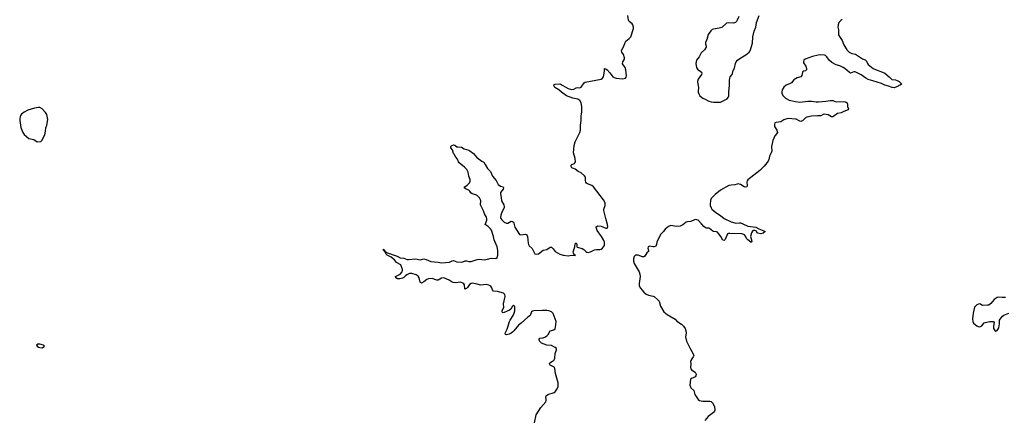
# Model space of a CAD drawing. Header units: inches. Extents: x 2057758 to 2159670, y 827298 to 1016821.
# Tile 8 of 90: x 2076872 to 2093532, y 863086 to 869818. Entities that reach past the tile are written whole.
import ezdxf

# ---------------------------------------------------------------- set-up
doc = ezdxf.new("R2010")
doc.units = ezdxf.units.IN
doc.header["$MEASUREMENT"] = 0
for name, color, linetype in [('C0876', 7, 'Continuous'), ('C0886', 7, 'Continuous'), ('C0896', 7, 'Continuous')]:
    doc.layers.add(name, color=color, linetype=linetype)

msp = doc.modelspace()

# ---------------------------------------------------------------- linework, layer by layer
at = {"layer": 'C0876', "color": 6, "elevation": 400}
for points in [[(2077190, 868331), (2077121, 868319), (2077010, 868286), (2076945, 868255), (2076900, 868220), (2076883, 868197), (2076872, 868150), (2076872, 868110), (2076891, 867990), (2076927, 867907), (2076950, 867875), (2077028, 867808), (2077112, 867790), (2077170, 867751), (2077230, 867758), (2077246, 867774), (2077295, 867870), (2077309, 867929), (2077315, 867985), (2077334, 868030), (2077347, 868130), (2077330, 868210), (2077307, 868247), (2077251, 868311), (2077215, 868330)], [(2077210, 864326), (2077178, 864322), (2077159, 864310), (2077165, 864290), (2077190, 864275), (2077210, 864267), (2077250, 864265), (2077293, 864290), (2077277, 864310)]]:
    msp.add_lwpolyline(points, close=True, dxfattribs=at)
at = {"layer": 'C0886', "color": 6, "elevation": 300}
for points in [[(2085581, 862990), (2085612, 863130), (2085689, 863250), (2085772, 863350), (2085780, 863370), (2085781, 863390), (2085774, 863430), (2085780, 863450), (2085810, 863471), (2085915, 863505), (2085930, 863519), (2085966, 863570), (2085982, 863610), (2085985, 863630), (2085981, 863670), (2085938, 863830), (2085928, 863910), (2085914, 863934), (2085849, 863970), (2085834, 863990), (2085843, 864010), (2085890, 864035), (2085910, 864050), (2085924, 864070), (2085929, 864090), (2085934, 864166), (2085957, 864230), (2085956, 864250), (2085934, 864270), (2085870, 864301), (2085790, 864308), (2085704, 864344), (2085675, 864370), (2085663, 864390), (2085662, 864410), (2085675, 864425), (2085730, 864434), (2085771, 864449), (2085797, 864470), (2085812, 864490), (2085848, 864552), (2085910, 864570), (2085935, 864585), (2085946, 864650), (2085948, 864710), (2085901, 864841), (2085890, 864857), (2085870, 864870), (2085828, 864888), (2085790, 864895), (2085717, 864897), (2085569, 864891), (2085550, 864883), (2085534, 864870), (2085508, 864810), (2085470, 864783), (2085358, 864682), (2085312, 864648), (2085235, 864550), (2085210, 864525), (2085190, 864509), (2085152, 864492), (2085110, 864485), (2085090, 864489), (2085089, 864510), (2085122, 864578), (2085160, 864710), (2085170, 864732), (2085222, 864810), (2085241, 864850), (2085249, 864890), (2085250, 864950), (2085244, 864970), (2085230, 864987), (2085210, 864969), (2085183, 864917), (2085162, 864898), (2085070, 864859), (2085050, 864855), (2085041, 864861), (2085034, 864870), (2085036, 864890), (2085062, 864950), (2085061, 865010), (2085089, 865130), (2085083, 865163), (2085058, 865190), (2084958, 865218), (2084890, 865221), (2084870, 865243), (2084859, 865279), (2084844, 865304), (2084810, 865325), (2084770, 865335), (2084670, 865324), (2084610, 865342), (2084530, 865355), (2084510, 865353), (2084484, 865336), (2084450, 865286), (2084430, 865268), (2084416, 865264), (2084410, 865253), (2084403, 865263), (2084398, 865330), (2084387, 865347), (2084370, 865360), (2084330, 865372), (2084250, 865362), (2084207, 865367), (2084190, 865372), (2084138, 865410), (2084050, 865446), (2084010, 865442), (2083950, 865407), (2083930, 865408), (2083850, 865435), (2083791, 865429), (2083763, 865417), (2083710, 865378), (2083670, 865357), (2083650, 865373), (2083633, 865450), (2083616, 865476), (2083581, 865501), (2083510, 865523), (2083470, 865519), (2083422, 865498), (2083398, 865482), (2083370, 865453), (2083350, 865444), (2083303, 865430), (2083267, 865430), (2083234, 865450), (2083229, 865470), (2083290, 865496), (2083308, 865510), (2083342, 865550), (2083352, 865570), (2083350, 865590), (2083319, 865670), (2083249, 865709), (2083214, 865754), (2083190, 865767), (2083156, 865796), (2083092, 865830), (2083072, 865850), (2083061, 865870), (2083060, 865880), (2083070, 865887), (2083078, 865878), (2083257, 865817), (2083310, 865789), (2083370, 865779), (2083430, 865760), (2083450, 865758), (2083570, 865771), (2083650, 865754), (2083710, 865767), (2083750, 865757), (2083826, 865726), (2083890, 865716), (2083954, 865714), (2084010, 865699), (2084146, 865714), (2084190, 865738), (2084210, 865741), (2084270, 865719), (2084347, 865713), (2084370, 865717), (2084410, 865738), (2084430, 865738), (2084470, 865725), (2084510, 865723), (2084610, 865759), (2084650, 865762), (2084733, 865753), (2084790, 865761), (2084850, 865778), (2084930, 865777), (2084953, 865790), (2084962, 865830), (2084960, 865910), (2084950, 865970), (2084902, 866090), (2084888, 866150), (2084853, 866253), (2084837, 866277), (2084797, 866317), (2084749, 866350), (2084775, 866425), (2084778, 866450), (2084772, 866472), (2084738, 866530), (2084722, 866582), (2084675, 866675), (2084670, 866690), (2084672, 866750), (2084669, 866770), (2084650, 866800), (2084610, 866841), (2084590, 866855), (2084530, 866872), (2084507, 866887), (2084490, 866914), (2084472, 866932), (2084424, 866950), (2084392, 866970), (2084404, 866990), (2084442, 867018), (2084483, 867057), (2084496, 867084), (2084493, 867110), (2084469, 867170), (2084458, 867238), (2084439, 867279), (2084401, 867321), (2084334, 867370), (2084310, 867395), (2084298, 867410), (2084278, 867458), (2084250, 867490), (2084222, 867542), (2084210, 867554), (2084194, 867615), (2084169, 867650), (2084169, 867670), (2084183, 867690), (2084210, 867702), (2084235, 867695), (2084270, 867667), (2084283, 867663), (2084350, 867662), (2084394, 867634), (2084470, 867609), (2084490, 867598), (2084553, 867550), (2084606, 867486), (2084690, 867425), (2084727, 867407), (2084747, 867367), (2084790, 867300), (2084837, 867250), (2084874, 867170), (2084937, 867097), (2084955, 867050), (2084969, 867030), (2085010, 867002), (2085051, 866990), (2085060, 866970), (2085052, 866950), (2085010, 866890), (2085005, 866870), (2085018, 866810), (2085023, 866750), (2085063, 866683), (2085071, 866650), (2085070, 866630), (2085035, 866570), (2085012, 866510), (2085008, 866470), (2085015, 866450), (2085028, 866430), (2085068, 866388), (2085110, 866372), (2085130, 866374), (2085190, 866405), (2085210, 866404), (2085226, 866390), (2085234, 866374), (2085250, 866308), (2085330, 866184), (2085350, 866173), (2085430, 866185), (2085455, 866175), (2085467, 866147), (2085473, 866033), (2085480, 866010), (2085490, 865989), (2085542, 865942), (2085590, 865856), (2085610, 865848), (2085650, 865853), (2085730, 865918), (2085790, 865928), (2085850, 865965), (2085865, 865965), (2085870, 865965), (2085896, 865936), (2085930, 865891), (2086009, 865849), (2086070, 865830), (2086150, 865818), (2086210, 865829), (2086270, 865827), (2086278, 865830), (2086259, 865839), (2086243, 865863), (2086238, 865890), (2086265, 865970), (2086270, 866025), (2086290, 866038), (2086300, 866010), (2086299, 865979), (2086306, 865966), (2086390, 865946), (2086416, 865930), (2086450, 865894), (2086470, 865882), (2086490, 865878), (2086530, 865887), (2086600, 865920), (2086630, 865926), (2086690, 865928), (2086710, 865934), (2086732, 865948), (2086752, 865970), (2086765, 865995), (2086770, 866030), (2086766, 866050), (2086749, 866090), (2086715, 866150), (2086645, 866250), (2086624, 866297), (2086627, 866313), (2086652, 866328), (2086710, 866321), (2086790, 866290), (2086811, 866289), (2086825, 866310), (2086820, 866350), (2086788, 866450), (2086757, 866590), (2086757, 866610), (2086779, 866670), (2086779, 866710), (2086773, 866730), (2086751, 866770), (2086635, 866915), (2086582, 866990), (2086553, 867013), (2086478, 867038), (2086461, 867050), (2086450, 867069), (2086445, 867090), (2086443, 867150), (2086430, 867174), (2086370, 867226), (2086320, 867250), (2086270, 867289), (2086215, 867310), (2086201, 867330), (2086205, 867355), (2086216, 867364), (2086257, 867383), (2086268, 867392), (2086276, 867410), (2086270, 867470), (2086245, 867565), (2086254, 867690), (2086270, 867750), (2086348, 867910), (2086361, 867950), (2086362, 868030), (2086374, 868110), (2086374, 868190), (2086385, 868250), (2086386, 868286), (2086383, 868350), (2086370, 868410), (2086348, 868450), (2086315, 868475), (2086230, 868489), (2086126, 868530), (2086042, 868590), (2085993, 868633), (2085929, 868669), (2085914, 868690), (2085908, 868710), (2085918, 868722), (2085930, 868729), (2086010, 868734), (2086155, 868655), (2086210, 868637), (2086250, 868640), (2086290, 868662), (2086310, 868668), (2086350, 868666), (2086370, 868675), (2086386, 868690), (2086426, 868750), (2086441, 868759), (2086709, 868811), (2086730, 868820), (2086750, 868850), (2086768, 868948), (2086770, 868993), (2086790, 868988), (2086810, 868969), (2086858, 868918), (2086911, 868851), (2086930, 868837), (2086967, 868827), (2087070, 868818), (2087100, 868820), (2087124, 868830), (2087134, 868846), (2087138, 868870), (2087129, 868970), (2087116, 869010), (2087074, 869070), (2087077, 869103), (2087104, 869150), (2087104, 869170), (2087086, 869230), (2087062, 869270), (2087056, 869290), (2087058, 869310), (2087094, 869370), (2087115, 869430), (2087127, 869453), (2087183, 869497), (2087211, 869530), (2087256, 869670), (2087258, 869690), (2087248, 869730), (2087236, 869750), (2087187, 869790), (2087173, 869810), (2087164, 869890)], [(2089043, 869870), (2089014, 869810), (2089003, 869790), (2088982, 869770), (2088950, 869758), (2088870, 869763), (2088830, 869758), (2088752, 869688), (2088705, 869675), (2088610, 869660), (2088590, 869650), (2088566, 869630), (2088523, 869570), (2088499, 869481), (2088478, 869430), (2088476, 869410), (2088485, 869370), (2088485, 869350), (2088458, 869310), (2088405, 869255), (2088367, 869190), (2088326, 869134), (2088316, 869110), (2088314, 869070), (2088322, 869010), (2088343, 868983), (2088407, 868930), (2088413, 868910), (2088411, 868890), (2088351, 868810), (2088342, 868770), (2088344, 868730), (2088358, 868670), (2088352, 868610), (2088354, 868590), (2088363, 868563), (2088380, 868530), (2088430, 868492), (2088473, 868473), (2088530, 868437), (2088570, 868425), (2088610, 868420), (2088730, 868424), (2088841, 868479), (2088861, 868499), (2088871, 868529), (2088871, 868590), (2088884, 868710), (2088881, 868790), (2088886, 868830), (2088894, 868850), (2088925, 868890), (2088933, 868907), (2088944, 868956), (2088965, 868995), (2088982, 869078), (2088995, 869105), (2089020, 869130), (2089073, 869170), (2089159, 869221), (2089213, 869267), (2089231, 869290), (2089270, 869421), (2089278, 869530), (2089299, 869621), (2089326, 869690), (2089338, 869770), (2089387, 869890)], [(2090000, 868817), (2089990, 868812), (2089970, 868797), (2089930, 868750), (2089910, 868737), (2089843, 868710), (2089802, 868678), (2089776, 868630), (2089769, 868590), (2089770, 868570), (2089790, 868530), (2089830, 868492), (2089890, 868458), (2090000, 868434)], [(2090000, 868133), (2089877, 868143), (2089850, 868138), (2089800, 868120), (2089749, 868091), (2089670, 868080), (2089650, 868071), (2089641, 868050), (2089644, 868010), (2089682, 867950), (2089696, 867910), (2089686, 867890), (2089651, 867849), (2089617, 867770), (2089595, 867670), (2089598, 867590), (2089590, 867563), (2089561, 867510), (2089547, 867450), (2089535, 867425), (2089470, 867338), (2089396, 867264), (2089192, 867108), (2089180, 867090), (2089173, 867070), (2089179, 867010), (2089173, 866987), (2089150, 866985), (2089130, 866991), (2089070, 867027), (2089030, 867037), (2089010, 867035), (2088970, 867020), (2088910, 867019), (2088870, 867008), (2088732, 866930), (2088639, 866861), (2088587, 866810), (2088572, 866788), (2088562, 866758), (2088554, 866690), (2088555, 866670), (2088570, 866630), (2088586, 866610), (2088650, 866551), (2088730, 866502), (2088793, 866453), (2088910, 866398), (2088970, 866376), (2088990, 866372), (2089050, 866379), (2089070, 866378), (2089110, 866364), (2089190, 866324), (2089330, 866303), (2089376, 866276), (2089465, 866245), (2089486, 866230), (2089450, 866204), (2089410, 866192), (2089363, 866203), (2089353, 866210), (2089337, 866237), (2089310, 866250), (2089290, 866248), (2089270, 866235), (2089256, 866210), (2089237, 866150), (2089260, 866070), (2089256, 866050), (2089250, 866045), (2089215, 866075), (2089190, 866090), (2089170, 866114), (2089153, 866153), (2089136, 866176), (2089124, 866184), (2089090, 866190), (2088890, 866199), (2088863, 866197), (2088847, 866190), (2088810, 866098), (2088790, 866078), (2088770, 866087), (2088737, 866150), (2088698, 866198), (2088678, 866218), (2088664, 866224), (2088611, 866231), (2088598, 866238), (2088544, 866284), (2088530, 866290), (2088490, 866291), (2088470, 866298), (2088450, 866315), (2088410, 866364), (2088350, 866422), (2088330, 866432), (2088310, 866435), (2088290, 866430), (2088230, 866399), (2088170, 866395), (2088150, 866388), (2088090, 866343), (2088050, 866324), (2087990, 866317), (2087890, 866331), (2087850, 866318), (2087793, 866270), (2087764, 866230), (2087717, 866183), (2087653, 866050), (2087645, 866010), (2087634, 865986), (2087607, 865973), (2087590, 865972), (2087530, 865983), (2087508, 865972), (2087503, 865950), (2087512, 865910), (2087509, 865891), (2087483, 865870), (2087450, 865815), (2087430, 865802), (2087410, 865801), (2087339, 865830), (2087306, 865834), (2087290, 865830), (2087272, 865810), (2087257, 865770), (2087259, 865730), (2087269, 865690), (2087339, 865579), (2087355, 865550), (2087367, 865510), (2087370, 865470), (2087352, 865350), (2087356, 865310), (2087375, 865270), (2087430, 865206), (2087470, 865173), (2087510, 865156), (2087590, 865140), (2087610, 865130), (2087670, 865076), (2087691, 865051), (2087715, 864970), (2087770, 864870), (2087826, 864826), (2087961, 864750), (2087993, 864713), (2088070, 864664), (2088104, 864630), (2088132, 864590), (2088149, 864529), (2088150, 864510), (2088139, 864450), (2088155, 864375), (2088214, 864250), (2088276, 864150), (2088278, 864130), (2088270, 864110), (2088243, 864077), (2088226, 864050), (2088222, 864030), (2088227, 863990), (2088221, 863930), (2088227, 863907), (2088241, 863890), (2088304, 863850), (2088316, 863816), (2088313, 863790), (2088301, 863770), (2088270, 863753), (2088238, 863742), (2088223, 863730), (2088211, 863630), (2088230, 863588), (2088279, 863539), (2088298, 863470), (2088350, 863385), (2088377, 863370), (2088430, 863357), (2088550, 863358), (2088570, 863352), (2088595, 863330), (2088631, 863270), (2088636, 863210), (2088628, 863190), (2088610, 863166), (2088522, 863098), (2088464, 863030)]]:
    msp.add_lwpolyline(points, dxfattribs=at)
msp.add_lwpolyline([(2083060, 865880), (2083050, 865886), (2083046, 865894), (2083049, 865909), (2083030, 865910), (2083026, 865934), (2083030, 865935), (2083037, 865923), (2083032, 865912), (2083050, 865911), (2083053, 865893), (2083062, 865890)], close=True, dxfattribs=at)
at = {"layer": 'C0896', "color": 6}
for points, elevation in [([(2090790, 869822), (2090769, 869810), (2090734, 869770), (2090721, 869730), (2090716, 869690), (2090726, 869646), (2090729, 869570), (2090734, 869550), (2090788, 869468), (2090816, 869390), (2090870, 869309), (2090905, 869270), (2090950, 869245), (2091012, 869232), (2091130, 869157), (2091177, 869137), (2091198, 869118), (2091216, 869076), (2091230, 869057), (2091312, 868992), (2091353, 868973), (2091474, 868930), (2091510, 868912), (2091584, 868850), (2091630, 868804), (2091690, 868801), (2091719, 868790), (2091751, 868770), (2091790, 868732), (2091791, 868729), (2091772, 868710), (2091750, 868704), (2091736, 868690), (2091670, 868667), (2091632, 868668), (2091572, 868692), (2091510, 868709), (2091455, 868735), (2091310, 868785), (2091230, 868804), (2091188, 868828), (2091110, 868883), (2091010, 868934), (2090985, 868935), (2090930, 868915), (2090910, 868923), (2090833, 868990), (2090803, 869010), (2090750, 869035), (2090690, 869055), (2090613, 869093), (2090570, 869130), (2090528, 869190), (2090509, 869209), (2090490, 869218), (2090430, 869224), (2090380, 869220), (2090285, 869195), (2090165, 869150), (2090142, 869130), (2090132, 869110), (2090137, 869090), (2090173, 869030), (2090187, 868990), (2090188, 868970), (2090170, 868954), (2090134, 868946), (2090122, 868938), (2090115, 868925), (2090108, 868872), (2090091, 868850), (2090030, 868832), (2090000, 868817)], 300), ([(2090000, 868434), (2090070, 868419), (2090210, 868438), (2090270, 868438), (2090350, 868426), (2090390, 868426), (2090510, 868438), (2090592, 868452), (2090630, 868449), (2090690, 868430), (2090812, 868432), (2090847, 868427), (2090871, 868410), (2090881, 868390), (2090878, 868350), (2090898, 868310), (2090891, 868290), (2090817, 868263), (2090770, 868240), (2090710, 868229), (2090650, 868183), (2090630, 868175), (2090610, 868172), (2090550, 868206), (2090490, 868217), (2090470, 868212), (2090430, 868190), (2090370, 868193), (2090270, 868182), (2090192, 868168), (2090166, 868154), (2090116, 868104), (2090101, 868099), (2090090, 868097), (2090070, 868102), (2090010, 868132), (2090000, 868133)], 300), ([(2093550, 865116), (2093494, 865114), (2093430, 865120), (2093410, 865116), (2093362, 865078), (2093307, 865013), (2093270, 864987), (2093250, 864983), (2093170, 864980), (2093150, 864986), (2093130, 865000), (2093110, 865006), (2093096, 865004), (2093066, 864990), (2093030, 864950), (2093004, 864850), (2092995, 864755), (2092998, 864710), (2093010, 864682), (2093070, 864634), (2093090, 864623), (2093110, 864619), (2093130, 864623), (2093150, 864635), (2093190, 864683), (2093208, 864690), (2093290, 864711), (2093351, 864711), (2093361, 864690), (2093348, 864630), (2093348, 864590), (2093370, 864557), (2093390, 864547), (2093410, 864555), (2093425, 864575), (2093437, 864603), (2093449, 864669), (2093452, 864730), (2093463, 864750), (2093503, 864797), (2093527, 864813), (2093610, 864849)], 400)]:
    msp.add_lwpolyline(points, dxfattribs=dict(at, elevation=elevation))

doc.saveas('drawing.dxf')
